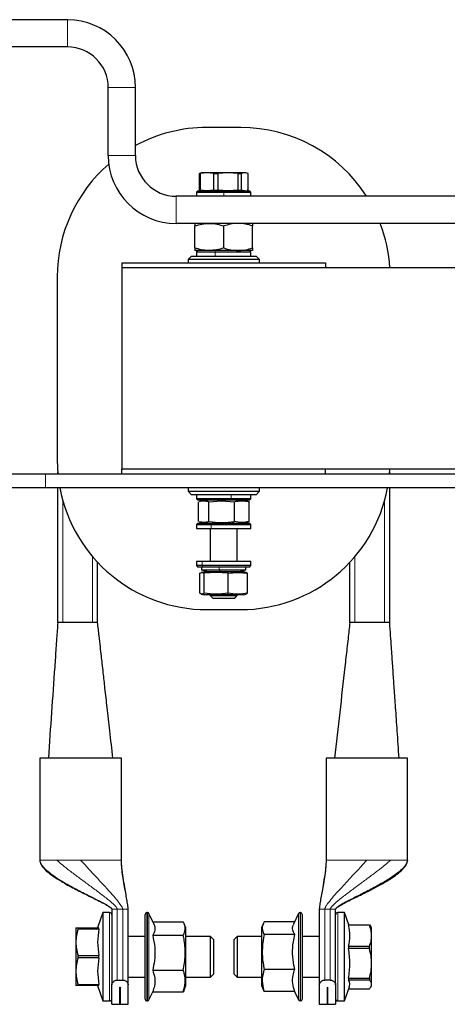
# Model space of a CAD drawing. Header units: millimetres. Extents: x 5 to 418, y 2 to 292.
# Tile 3 of 23: x 62 to 94, y 71 to 144. Entities that reach past the tile are written whole.
import ezdxf

# ---------------------------------------------------------------- set-up
doc = ezdxf.new("R2010")
doc.units = ezdxf.units.MM

msp = doc.modelspace()

# ---------------------------------------------------------------- linework, layer by layer
at = {"color": 7, "linetype": 'Continuous', "lineweight": 25}
for p, q in [((65.7103, 143.9836), (57.9603, 143.9836)), ((65.7103, 141.9836), (57.9603, 141.9836)), ((68.7103, 133.9836), (68.7103, 138.9836)), ((70.7103, 133.9836), (70.7103, 138.9836)), ((78.4603, 136.0461), (75.9603, 136.0461)), ((75.9852, 132.7086), (75.4804, 132.6584)), ((75.5853, 132.7086), (75.4923, 132.6816)), ((75.9852, 132.7086), (75.5853, 132.7086)), ((76.4899, 132.6584), (75.9852, 132.7086)), ((77.5223, 132.7086), (75.9852, 132.7086)), ((77.5223, 132.7086), (76.7682, 132.6584)), ((78.2763, 132.6584), (77.5223, 132.7086)), ((78.7474, 132.7086), (77.5223, 132.7086)), ((78.7474, 132.7086), (78.4981, 132.6584)), ((78.9966, 132.6584), (78.7474, 132.7086)), ((78.8353, 132.7086), (78.7474, 132.7086)), ((78.9282, 132.6816), (78.8353, 132.7086)), ((75.4239, 132.6584), (75.4948, 132.6727)), ((75.4804, 132.6584), (75.4239, 132.6584)), ((75.4239, 131.4338), (75.4239, 132.6584)), ((75.4804, 132.6584), (75.4804, 131.4338)), ((76.4899, 132.6584), (76.7682, 132.6584)), ((76.4899, 131.4338), (76.4899, 132.6584)), ((76.7682, 132.6584), (76.7682, 131.4338)), ((78.2763, 131.4338), (78.2763, 132.6584)), ((78.2763, 132.6584), (78.4981, 132.6584)), ((78.4981, 132.6584), (78.4981, 131.4338)), ((78.9966, 131.4338), (78.9966, 132.6584)), ((75.3103, 131.3836), (75.2103, 131.2836)), ((75.2103, 131.2836), (75.2103, 130.9836)), ((75.2103, 131.2836), (77.2103, 131.2836)), ((75.3103, 131.3836), (77.2103, 131.3836)), ((75.4239, 131.4338), (75.4948, 131.4196)), ((75.4239, 131.4338), (75.4804, 131.4338)), ((75.9852, 131.3836), (75.4804, 131.4338)), ((75.4923, 131.4107), (75.5853, 131.3836)), ((76.4899, 131.4338), (75.9852, 131.3836)), ((76.4899, 131.4338), (76.7682, 131.4338)), ((77.5223, 131.3836), (76.7682, 131.4338)), ((77.2103, 131.3836), (79.1103, 131.3836)), ((77.2103, 131.2836), (79.2103, 131.2836)), ((78.2763, 131.4338), (77.5223, 131.3836)), ((78.2763, 131.4338), (78.4981, 131.4338)), ((78.7474, 131.3836), (78.4981, 131.4338)), ((78.8353, 131.3836), (78.9282, 131.4107)), ((78.9966, 131.4338), (78.9257, 131.4196)), ((79.2103, 131.2836), (79.1103, 131.3836)), ((79.2103, 130.9836), (79.2103, 131.2836)), ((140.7103, 130.9836), (73.7103, 130.9836)), ((140.7103, 128.9836), (73.7103, 128.9836)), ((75.0853, 127.1734), (75.0853, 128.7938)), ((77.2103, 127.1734), (77.2103, 128.7938)), ((79.3353, 127.1734), (79.3353, 128.7938)), ((76.1478, 126.9836), (75.0853, 126.9836)), ((75.3103, 126.9836), (75.2103, 126.8836)), ((75.2103, 126.8836), (75.2103, 126.5836)), ((75.2103, 126.8836), (76.5704, 126.8836)), ((78.2728, 126.9836), (76.1478, 126.9836)), ((76.5704, 126.8836), (79.2103, 126.8836)), ((79.3353, 126.9836), (78.2728, 126.9836)), ((79.2103, 126.8836), (79.1103, 126.9836)), ((79.2103, 126.5836), (79.2103, 126.8836)), ((74.8353, 126.5836), (74.5853, 126.3336)), ((74.5853, 126.3336), (74.5853, 126.0836)), ((79.8353, 126.3336), (74.5853, 126.3336)), ((74.8353, 126.5836), (79.5853, 126.5836)), ((79.8353, 126.3336), (79.5853, 126.5836)), ((79.8353, 126.0836), (79.8353, 126.3336)), ((69.7103, 126.0836), (84.7103, 126.0836)), ((69.7103, 126.0836), (69.7103, 125.7086)), ((69.7103, 125.7086), (69.7103, 110.8836)), ((144.7103, 125.7086), (69.7103, 125.7086)), ((84.7103, 126.0836), (84.7103, 125.7086)), ((64.9603, 125.0461), (64.9603, 111.5461)), ((64.0853, 110.5086), (57.8353, 110.5086)), ((69.7103, 110.5086), (64.0853, 110.5086)), ((64.9953, 110.5086), (64.9953, 110.6693)), ((69.7103, 110.5086), (69.7103, 110.8836)), ((144.7103, 110.8836), (69.7103, 110.8836)), ((84.7103, 110.5086), (69.7103, 110.5086)), ((84.7103, 110.5086), (84.7103, 110.8836)), ((99.7103, 110.5086), (84.7103, 110.5086)), ((89.4253, 110.5086), (89.4253, 110.6693)), ((64.0853, 109.5086), (57.8353, 109.5086)), ((150.3353, 109.5086), (64.0853, 109.5086)), ((64.9953, 99.6086), (64.9953, 109.5086)), ((74.5853, 109.5086), (74.5853, 109.2586)), ((79.8353, 109.2586), (79.8353, 109.5086)), ((89.4253, 99.6086), (89.4253, 109.5086)), ((74.5853, 109.2586), (74.8353, 109.0086)), ((74.5853, 109.2586), (79.8353, 109.2586)), ((79.5853, 109.0086), (74.8353, 109.0086)), ((75.2103, 109.0086), (75.2103, 108.7086)), ((79.2103, 108.7086), (79.2103, 109.0086)), ((79.5853, 109.0086), (79.8353, 109.2586)), ((75.2103, 108.7086), (75.3103, 108.6086)), ((77.75, 108.7086), (75.2103, 108.7086)), ((77.723, 108.6086), (75.3103, 108.6086)), ((75.3422, 107.0229), (75.3422, 108.4944)), ((75.7603, 108.6086), (75.4206, 108.5176)), ((76.123, 108.4944), (77.057, 108.5617)), ((76.123, 107.0229), (76.123, 108.4944)), ((77.057, 108.5617), (77.991, 108.4944)), ((79.1103, 108.6086), (77.723, 108.6086)), ((79.2103, 108.7086), (77.75, 108.7086)), ((77.991, 107.0229), (77.991, 108.4944)), ((79, 108.5176), (78.6603, 108.6086)), ((79.0783, 108.4944), (78.9975, 108.5083)), ((79.0783, 107.0229), (79.0783, 108.4944)), ((79.1103, 108.6086), (79.2103, 108.7086)), ((75.3103, 106.9086), (75.2103, 106.8086)), ((75.2103, 106.8086), (75.2103, 106.5086)), ((75.2103, 106.8086), (76.2941, 106.8086)), ((75.3103, 106.9086), (76.3399, 106.9086)), ((75.4206, 106.9996), (75.7603, 106.9086)), ((76.2941, 106.8086), (79.2103, 106.8086)), ((76.3399, 106.9086), (79.1103, 106.9086)), ((78.6603, 106.9086), (79, 106.9996)), ((78.9975, 107.0089), (79.0783, 107.0229)), ((79.2103, 106.8086), (79.1103, 106.9086)), ((79.2103, 106.5086), (79.2103, 106.8086)), ((75.2103, 106.5086), (76.2941, 106.5086)), ((76.2103, 106.5086), (76.2103, 104.0836)), ((76.2941, 106.5086), (79.2103, 106.5086)), ((78.2103, 104.0836), (78.2103, 106.5086)), ((67.9253, 99.6086), (67.9253, 104.0335)), ((75.2103, 104.0836), (75.2103, 103.7836)), ((75.6345, 104.0836), (75.2103, 104.0836)), ((75.2103, 103.7836), (75.3103, 103.6836)), ((75.6345, 103.7836), (75.2103, 103.7836)), ((75.7133, 103.6836), (75.3103, 103.6836)), ((75.5853, 103.6836), (75.5853, 103.4836)), ((79.2103, 104.0836), (75.6345, 104.0836)), ((79.2103, 103.7836), (75.6345, 103.7836)), ((79.1103, 103.6836), (75.7133, 103.6836)), ((78.8353, 103.4836), (78.8353, 103.6836)), ((79.1103, 103.6836), (79.2103, 103.7836)), ((79.2103, 103.7836), (79.2103, 104.0836)), ((86.4953, 99.6086), (86.4953, 104.0335)), ((75.4493, 101.7479), (75.4493, 103.2194)), ((75.7603, 103.3336), (75.5578, 103.2794)), ((75.5853, 103.4836), (76.1603, 103.3336)), ((75.5853, 103.4836), (76.8825, 103.4836)), ((76.7096, 103.3336), (75.7603, 103.3336)), ((76.6492, 103.2867), (75.7687, 103.2194)), ((75.7687, 101.7479), (75.7687, 103.2194)), ((77.5297, 103.2194), (76.6492, 103.2867)), ((78.6603, 103.3336), (76.7096, 103.3336)), ((76.8825, 103.4836), (78.8353, 103.4836)), ((77.5297, 101.7479), (77.5297, 103.2194)), ((78.2603, 103.3336), (78.8353, 103.4836)), ((78.8627, 103.2794), (78.6603, 103.3336)), ((78.9713, 103.2194), (78.8593, 103.2666)), ((78.9713, 101.7479), (78.9713, 103.2194)), ((75.5578, 101.6879), (75.7603, 101.6336)), ((76.7096, 101.6336), (75.7603, 101.6336)), ((76.2103, 101.6336), (76.2103, 101.5753)), ((76.2103, 101.5753), (76.402, 101.3836)), ((76.2103, 101.5753), (78.2103, 101.5753)), ((77.4571, 101.6336), (76.7096, 101.6336)), ((78.6603, 101.6336), (77.4571, 101.6336)), ((78.0186, 101.3836), (78.2103, 101.5753)), ((78.2103, 101.5753), (78.2103, 101.6336)), ((78.6603, 101.6336), (78.8627, 101.6879)), ((78.8593, 101.7006), (78.9713, 101.7479)), ((76.402, 101.3836), (77.9748, 101.3836)), ((77.9748, 101.3836), (78.0186, 101.3836)), ((75.9603, 100.5461), (78.4603, 100.5461)), ((65.3703, 99.6086), (64.9953, 99.6086)), ((67.5503, 99.6086), (65.3703, 99.6086)), ((67.9253, 99.6086), (67.5503, 99.6086)), ((86.8703, 99.6086), (86.4953, 99.6086)), ((89.0503, 99.6086), (86.8703, 99.6086)), ((89.4253, 99.6086), (89.0503, 99.6086)), ((63.6753, 89.6086), (63.6753, 82.1086)), ((66.6753, 89.6086), (63.6753, 89.6086)), ((69.6753, 89.6086), (66.6753, 89.6086)), ((69.6753, 82.1086), (69.6753, 89.6086)), ((84.7453, 89.6086), (84.7453, 82.1086)), ((90.7453, 89.6086), (84.7453, 89.6086)), ((90.7453, 82.1086), (90.7453, 89.6086)), ((68.9753, 78.4836), (68.9753, 72.9106)), ((70.1753, 72.9106), (70.1753, 78.4836)), ((84.2453, 78.4836), (84.2453, 72.9106)), ((85.4453, 72.9106), (85.4453, 78.4836)), ((68.3128, 78.2336), (67.928, 77.1086)), ((68.8128, 78.2336), (68.3128, 78.2336)), ((68.3128, 78.2336), (68.3128, 71.7336)), ((71.4253, 71.8586), (71.4253, 78.1086)), ((71.5956, 78.2336), (71.5503, 78.2336)), ((72.0547, 77.42), (71.7089, 78.1614)), ((82.7116, 78.1614), (82.3543, 77.3952)), ((82.8703, 78.2336), (82.8249, 78.2336)), ((82.9953, 78.1086), (82.9953, 71.8586)), ((86.1078, 78.2336), (85.6078, 78.2336)), ((86.4126, 77.3422), (86.1078, 78.2336)), ((86.1078, 71.7336), (86.1078, 78.2336)), ((66.3253, 77.1086), (66.3253, 76.0461)), ((66.4867, 77.0208), (66.4867, 77.1086)), ((66.4867, 77.1086), (68.0236, 77.1086)), ((68.0236, 77.0208), (66.4867, 77.0208)), ((68.0236, 77.0208), (68.0236, 77.1086)), ((71.9898, 77.5592), (74.236, 77.5592)), ((74.4253, 77.1086), (74.3015, 77.4181)), ((74.4253, 74.1722), (74.4253, 77.1086)), ((80.1115, 77.3991), (79.9953, 77.1086)), ((79.9953, 77.1086), (79.9953, 72.8855)), ((82.4259, 77.5488), (80.1845, 77.5488)), ((86.3969, 77.3422), (86.3969, 77.3018)), ((86.3969, 77.3422), (87.9338, 77.3422)), ((87.9338, 77.3018), (86.3969, 77.3018)), ((87.9338, 77.3422), (87.9338, 77.3018)), ((87.9338, 77.3422), (88.0379, 77.2019)), ((88.0953, 77.1086), (88.0406, 77.2034)), ((88.0953, 76.5295), (88.0953, 77.1086)), ((71.4253, 76.4836), (70.1753, 76.4836)), ((71.9793, 76.5671), (74.236, 76.5671)), ((76.2253, 76.4836), (74.4253, 76.4836)), ((76.4753, 76.2336), (76.2253, 76.4836)), ((76.2253, 73.4836), (76.2253, 76.4836)), ((76.4753, 73.7336), (76.4753, 76.2336)), ((78.1953, 76.4836), (77.9453, 76.2336)), ((77.9453, 76.2336), (77.9453, 74.6955)), ((79.9953, 76.4836), (78.1953, 76.4836)), ((78.1953, 76.4836), (78.1953, 73.4836)), ((82.4413, 76.623), (80.1845, 76.623)), ((84.2453, 76.4836), (82.9953, 76.4836)), ((88.0953, 74.4939), (88.0953, 76.5295)), ((66.3253, 76.0461), (66.3253, 73.9211)), ((86.3969, 75.7572), (86.3969, 75.5891)), ((86.3969, 75.7572), (87.9338, 75.7572)), ((87.9338, 75.5891), (86.3969, 75.5891)), ((87.9338, 75.5891), (87.9338, 75.7572)), ((66.4867, 74.8958), (66.4867, 75.0714)), ((66.4867, 75.0714), (68.0236, 75.0714)), ((68.0236, 74.8958), (66.4867, 74.8958)), ((68.0236, 74.8958), (68.0236, 75.0714)), ((77.9453, 74.6955), (77.9453, 73.7336)), ((71.9793, 73.9915), (74.236, 73.9915)), ((74.4253, 72.8586), (74.4253, 74.1722)), ((82.4413, 74.0578), (80.1845, 74.0578)), ((88.0953, 72.948), (88.0953, 74.4939)), ((66.3253, 73.9211), (66.3253, 72.8586)), ((69.3753, 73.2702), (69.7753, 73.2702)), ((70.1753, 73.4836), (71.4253, 73.4836)), ((74.4253, 73.4836), (76.2253, 73.4836)), ((76.2253, 73.4836), (76.4753, 73.7336)), ((77.9453, 73.7336), (78.1953, 73.4836)), ((78.1953, 73.4836), (79.9953, 73.4836)), ((82.9953, 73.4836), (84.2453, 73.4836)), ((85.0453, 73.2702), (84.6453, 73.2702)), ((86.3969, 73.3986), (86.3969, 73.2709)), ((86.3969, 73.3986), (87.9338, 73.3986)), ((87.9338, 73.2709), (86.3969, 73.2709)), ((87.9338, 73.3986), (87.9338, 73.2709)), ((66.4867, 72.9464), (68.0236, 72.9464)), ((66.4867, 72.8586), (66.4867, 72.9464)), ((68.0236, 72.8586), (66.4867, 72.8586)), ((67.928, 72.8586), (68.3128, 71.7336)), ((68.0236, 72.8586), (68.0236, 72.9464)), ((68.9753, 71.4836), (68.9753, 72.9106)), ((69.574, 72.7525), (69.5765, 72.7525)), ((69.574, 71.4836), (69.574, 72.7525)), ((69.5765, 72.7525), (69.5765, 71.4836)), ((70.1753, 71.4836), (70.1753, 72.9106)), ((74.3015, 72.5491), (74.4253, 72.8586)), ((79.9953, 72.8855), (79.9953, 72.8586)), ((79.9953, 72.8586), (80.1115, 72.5681)), ((80.1845, 72.4184), (80.1297, 72.5754)), ((84.2453, 72.9106), (84.2453, 71.4836)), ((84.844, 72.7525), (84.8465, 72.7525)), ((84.844, 71.4836), (84.844, 72.7525)), ((84.8465, 72.7525), (84.8465, 71.4836)), ((85.4453, 72.9106), (85.4453, 71.4836)), ((86.1078, 71.7336), (86.4583, 72.7586)), ((86.4126, 72.625), (87.9338, 72.625)), ((88.0406, 72.7639), (88.0953, 72.8586)), ((88.0953, 72.8586), (88.0953, 72.948)), ((71.7089, 71.8058), (71.9898, 72.4081)), ((71.9793, 72.4081), (74.236, 72.4081)), ((82.4413, 72.4184), (80.1845, 72.4184)), ((82.4259, 72.4184), (82.7116, 71.8058)), ((68.3128, 71.7336), (68.8128, 71.7336)), ((68.9753, 71.4836), (69.574, 71.4836)), ((69.5765, 71.4836), (70.1753, 71.4836)), ((71.5503, 71.7336), (71.5956, 71.7336)), ((82.8249, 71.7336), (82.8703, 71.7336)), ((84.2453, 71.4836), (84.844, 71.4836)), ((84.8465, 71.4836), (85.4453, 71.4836)), ((85.6078, 71.7336), (86.1078, 71.7336))]:
    msp.add_line(p, q, dxfattribs=at)
at = {"color": 7, "linetype": 'Continuous', "lineweight": 18}
for p, q in [((65.7103, 141.9836), (65.7103, 143.9836)), ((70.7103, 138.9836), (68.7103, 138.9836)), ((68.7103, 133.9836), (70.7103, 133.9836)), ((77.2103, 131.3836), (77.2103, 131.2836)), ((77.2103, 130.9836), (77.2103, 131.2836)), ((73.7103, 130.9836), (73.7103, 128.9836)), ((76.6024, 126.9836), (76.5704, 126.8836)), ((76.5704, 126.5836), (76.5704, 126.8836)), ((64.0853, 109.5086), (64.0853, 110.5086)), ((77.75, 109.0086), (77.75, 108.7086)), ((65.3703, 99.6086), (65.3703, 108.5709)), ((77.0735, 108.6086), (77.057, 108.5617)), ((77.723, 108.6086), (77.75, 108.7086)), ((89.0503, 99.6086), (89.0503, 108.5709)), ((76.3399, 106.9086), (76.2941, 106.8086)), ((76.2941, 106.5086), (76.2941, 106.8086)), ((77.8136, 106.9086), (77.991, 107.0229)), ((67.5503, 99.6086), (67.5503, 104.4559)), ((86.8703, 99.6086), (86.8703, 104.4559)), ((75.6345, 104.0836), (75.6345, 103.7836)), ((75.7133, 103.6836), (75.6345, 103.7836)), ((76.8825, 103.4836), (76.8825, 103.6836)), ((76.7096, 103.3336), (76.6492, 103.2867)), ((76.9985, 103.3336), (76.8825, 103.4836)), ((77.4571, 101.6336), (77.5297, 101.7479)), ((63.6753, 82.1086), (63.6812, 82.1086)), ((64.9119, 82.1086), (65.0469, 82.1086)), ((69.6693, 82.1086), (69.6753, 82.1086)), ((84.7453, 82.1086), (84.7512, 82.1086)), ((89.3736, 82.1086), (89.5086, 82.1086)), ((90.7393, 82.1086), (90.7453, 82.1086)), ((69.3753, 78.4836), (69.2419, 78.4836)), ((69.7753, 78.4836), (69.3753, 78.4836)), ((69.3753, 73.2702), (69.3753, 78.4836)), ((69.7753, 78.4836), (69.7753, 73.2702)), ((85.0453, 78.4836), (84.6453, 78.4836)), ((84.6453, 73.2702), (84.6453, 78.4836)), ((85.1786, 78.4836), (85.0453, 78.4836)), ((85.0453, 78.4836), (85.0453, 73.2702)), ((68.8128, 78.2336), (68.8128, 71.7336)), ((71.5503, 78.2336), (71.5503, 71.7336)), ((71.5956, 71.7336), (71.5956, 78.2336)), ((71.7089, 78.1614), (71.7089, 71.8058)), ((82.7116, 71.8058), (82.7116, 78.1614)), ((82.8249, 78.2336), (82.8249, 71.7336)), ((82.8703, 71.7336), (82.8703, 78.2336)), ((85.6078, 71.7336), (85.6078, 78.2336))]:
    msp.add_line(p, q, dxfattribs=at)
at = {"color": 7, "linetype": 'Continuous', "lineweight": 25, "flags": 128}
for points in [[(64.9603, 111.5461), (65.0072, 110.5312), (65.0093, 110.5086)], [(89.4112, 110.5086), (89.4133, 110.5312), (89.4403, 110.8836)]]:
    msp.add_lwpolyline(points, dxfattribs=at)
at = {"color": 7, "linetype": 'Continuous', "lineweight": 25}
for centre, radius, start, end in [((65.7103, 138.9836), 5, 0, 90), ((65.7103, 138.9836), 3, 0, 90), ((75.9603, 125.0461), 11, 90, 118.507431), ((78.4603, 125.0461), 11, 32.668169, 90), ((73.7103, 133.9836), 5, 180, 270), ((73.7103, 133.9836), 3, 180, 270), ((75.9603, 125.0461), 11, 130.955128, 180), ((78.4603, 125.0461), 11, 3.452858, 20.974631), ((75.9603, 111.5461), 11, 190.674383, 270), ((78.4603, 111.5461), 11, 270, 349.325617), ((68.8128, 78.0711), 0.1625, 0, 90), ((71.5503, 78.1086), 0.125, 90, 180), ((71.5956, 78.1086), 0.125, 25, 90), ((82.8249, 78.1086), 0.125, 90, 155), ((82.8703, 78.1086), 0.125, 0, 90), ((85.6078, 78.0711), 0.1625, 90, 180), ((68.8128, 71.8961), 0.1625, 270, 0), ((71.5503, 71.8586), 0.125, 180, 270), ((71.5956, 71.8586), 0.125, 270, 335), ((82.8249, 71.8586), 0.125, 205, 270), ((82.8703, 71.8586), 0.125, 270, 360), ((85.6078, 71.8961), 0.1625, 180, 270)]:
    msp.add_arc(centre, radius, start, end, dxfattribs=at)
for points, knots in [([(75.0853, 128.7938), (75.2578, 128.8469), (75.6061, 128.9539), (75.9661, 128.9737), (76.1478, 128.9836)], [0, 0, 0, 0, 0.495458, 1, 1, 1, 1]), ([(75.0853, 128.9836), (75.0853, 128.9813), (75.0853, 128.9716), (75.0853, 128.8702), (75.0853, 128.7938)], [0, 0, 0, 0, 0.2465794, 1, 1, 1, 1]), ([(76.1478, 128.9836), (76.173, 128.9834), (76.3637, 128.9817), (76.7233, 128.9402), (77.0469, 128.8429), (77.2103, 128.7938)], [0, 0, 0, 0, 0.07008803, 0.5307834, 1, 1, 1, 1]), ([(78.2728, 128.9836), (78.2476, 128.9834), (78.0569, 128.9817), (77.6973, 128.9402), (77.3736, 128.8429), (77.2103, 128.7938)], [0, 0, 0, 0, 0.070088, 0.5307834, 1, 1, 1, 1]), ([(79.3353, 128.7938), (79.1627, 128.8469), (78.8144, 128.9539), (78.4544, 128.9737), (78.2728, 128.9836)], [0, 0, 0, 0, 0.495458, 1, 1, 1, 1]), ([(79.3353, 128.9836), (79.3353, 128.9813), (79.3353, 128.9716), (79.3353, 128.8702), (79.3353, 128.7938)], [0, 0, 0, 0, 0.2465794, 1, 1, 1, 1]), ([(76.1478, 126.9836), (76.1226, 126.9838), (75.9319, 126.9856), (75.5723, 127.027), (75.2486, 127.1243), (75.0853, 127.1734)], [0, 0, 0, 0, 0.070088, 0.5307834, 1, 1, 1, 1]), ([(75.0853, 127.1734), (75.0853, 127.097), (75.0853, 126.9956), (75.0853, 126.986), (75.0853, 126.9836)], [0, 0, 0, 0, 0.7534206, 1, 1, 1, 1]), ([(77.2103, 127.1734), (77.0377, 127.1204), (76.6894, 127.0133), (76.3294, 126.9936), (76.1478, 126.9836)], [0, 0, 0, 0, 0.495458, 1, 1, 1, 1]), ([(77.2103, 127.1734), (77.3828, 127.1204), (77.7311, 127.0133), (78.0911, 126.9936), (78.2728, 126.9836)], [0, 0, 0, 0, 0.495458, 1, 1, 1, 1]), ([(78.2728, 126.9836), (78.298, 126.9838), (78.4887, 126.9856), (78.8483, 127.027), (79.1719, 127.1243), (79.3353, 127.1734)], [0, 0, 0, 0, 0.070088, 0.5307834, 1, 1, 1, 1]), ([(79.3353, 127.1734), (79.3353, 127.097), (79.3353, 126.9956), (79.3353, 126.986), (79.3353, 126.9836)], [0, 0, 0, 0, 0.7534206, 1, 1, 1, 1]), ([(75.4231, 108.5083), (75.5262, 108.534), (75.7595, 108.5921), (75.9928, 108.5293), (76.123, 108.4944)], [0, 0, 0, 0, 0.44226727, 1, 1, 1, 1]), ([(77.991, 108.4944), (78.1722, 108.5281), (78.5346, 108.5954), (78.8971, 108.5281), (79.0783, 108.4944)], [0, 0, 0, 0, 0.4999949, 1, 1, 1, 1]), ([(76.123, 107.0229), (75.9928, 106.9879), (75.7595, 106.9252), (75.5262, 106.9832), (75.4231, 107.0089)], [0, 0, 0, 0, 0.55772133, 1, 1, 1, 1]), ([(76.123, 107.0229), (76.4348, 106.9892), (77.0575, 106.9218), (77.6802, 106.9892), (77.991, 107.0229)], [0, 0, 0, 0, 0.50087292, 1, 1, 1, 1]), ([(79.0783, 107.0229), (78.8971, 106.9892), (78.5346, 106.9218), (78.1722, 106.9892), (77.991, 107.0229)], [0, 0, 0, 0, 0.4999949, 1, 1, 1, 1]), ([(75.4493, 103.2194), (75.5025, 103.2531), (75.609, 103.3204), (75.7155, 103.2531), (75.7687, 103.2194)], [0, 0, 0, 0, 0.4999949, 1, 1, 1, 1]), ([(77.5297, 103.2194), (77.7699, 103.2531), (78.2505, 103.3204), (78.731, 103.2531), (78.9713, 103.2194)], [0, 0, 0, 0, 0.4999949, 1, 1, 1, 1]), ([(75.7687, 101.7479), (75.7155, 101.7142), (75.609, 101.6468), (75.5025, 101.7142), (75.4493, 101.7479)], [0, 0, 0, 0, 0.4999949, 1, 1, 1, 1]), ([(77.5297, 101.7479), (77.2357, 101.7142), (76.6487, 101.6468), (76.0617, 101.7142), (75.7687, 101.7479)], [0, 0, 0, 0, 0.5008729, 1, 1, 1, 1]), ([(78.9713, 101.7479), (78.731, 101.7142), (78.2505, 101.6468), (77.7699, 101.7142), (77.5297, 101.7479)], [0, 0, 0, 0, 0.4999949, 1, 1, 1, 1]), ([(64.9953, 99.6086), (64.9676, 99.2091), (64.9236, 98.5741), (64.8474, 97.4829), (64.6433, 94.543), (64.4561, 91.85), (64.3003, 89.6086)], [0, 0, 0, 0, 0.1216212, 0.1932766, 0.3285759, 1, 1, 1, 1]), ([(69.0503, 89.6086), (68.9747, 90.2805), (68.8346, 91.5255), (68.6411, 93.2452), (68.481, 94.669), (68.3594, 95.7494), (68.2709, 96.5364), (68.1997, 97.1693), (68.1234, 97.848), (68.0297, 98.6745), (67.9621, 99.2789), (67.9253, 99.6086)], [0, 0, 0, 0, 0.2013027, 0.373056, 0.5152599, 0.6279147, 0.6967631, 0.7510983, 0.8174487, 0.9003977, 1, 1, 1, 1]), ([(86.4953, 99.6086), (86.4504, 99.2091), (86.3791, 98.5741), (86.2561, 97.4831), (85.9255, 94.5426), (85.6225, 91.8498), (85.3703, 89.6086)], [0, 0, 0, 0, 0.12166885, 0.19334391, 0.32862717, 1, 1, 1, 1]), ([(90.1203, 89.6086), (90.0736, 90.2805), (89.987, 91.5255), (89.8675, 93.2452), (89.7685, 94.669), (89.6935, 95.7494), (89.6388, 96.5364), (89.5948, 97.1692), (89.5477, 97.8479), (89.4896, 98.6745), (89.448, 99.2789), (89.4253, 99.6086)], [0, 0, 0, 0, 0.2013237, 0.3730948, 0.5153133, 0.6279795, 0.6968349, 0.7511729, 0.8175112, 0.9004333, 1, 1, 1, 1]), ([(63.6753, 82.1086), (63.681, 82.051), (63.6926, 81.9332), (63.7992, 81.7056), (64.09, 81.3416), (64.6141, 80.9323), (65.2865, 80.5057), (65.9001, 80.165), (66.4455, 79.8808), (66.934, 79.6354), (67.5864, 79.3143), (68.2253, 79.003), (68.7199, 78.7291), (68.9048, 78.5945), (68.9577, 78.5333), (68.9729, 78.5038), (68.9745, 78.49), (68.9753, 78.4836)], [0, 0, 0, 0, 0.0262584, 0.0537083, 0.1131825, 0.2375445, 0.3550302, 0.4770743, 0.5578369, 0.6359108, 0.726769, 0.8899474, 0.9603471, 0.9850337, 0.9936875, 0.9970888, 1, 1, 1, 1]), ([(70.1753, 78.4836), (70.169, 78.5622), (70.1529, 78.7652), (70.0912, 79.1222), (70.014, 79.5781), (69.9119, 80.1574), (69.8054, 80.8145), (69.7061, 81.4873), (69.6848, 81.9159), (69.6753, 82.1086)], [0, 0, 0, 0, 0.0645756, 0.1667663, 0.2964787, 0.4434674, 0.6485998, 0.8420178, 1, 1, 1, 1]), ([(84.7453, 82.1086), (84.7357, 81.9159), (84.7145, 81.4873), (84.6151, 80.8145), (84.5086, 80.1574), (84.4065, 79.5781), (84.3293, 79.1222), (84.2676, 78.7652), (84.2515, 78.5622), (84.2453, 78.4836)], [0, 0, 0, 0, 0.1579822, 0.3514002, 0.5565326, 0.7035213, 0.8332337, 0.9354244, 1, 1, 1, 1]), ([(90.7393, 82.1086), (90.7003, 81.9785), (90.6145, 81.6928), (90.2079, 81.299), (89.6432, 80.8677), (88.9087, 80.418), (88.0372, 79.9435), (87.1448, 79.4911), (86.4265, 79.1315), (85.9487, 78.8761), (85.6944, 78.7253), (85.5344, 78.614), (85.4646, 78.538), (85.4474, 78.5031), (85.4459, 78.4897), (85.4453, 78.4836)], [0, 0, 0, 0, 0.0784922, 0.1722676, 0.2805169, 0.4208107, 0.5660331, 0.7239355, 0.8590888, 0.9131468, 0.9555825, 0.9846393, 0.9947329, 0.997598, 1, 1, 1, 1]), ([(85.5918, 78.646), (85.7153, 78.7241), (85.9823, 78.8926), (86.4159, 79.1072), (87.0769, 79.4355), (87.8181, 79.797), (88.6681, 80.2429), (89.3031, 80.6073), (89.8533, 80.9731), (90.27, 81.3007), (90.5623, 81.6142), (90.7191, 81.893), (90.7368, 82.0386), (90.7453, 82.1086)], [0, 0, 0, 0, 0.0694468, 0.1500745, 0.2277656, 0.4199179, 0.5394107, 0.6813951, 0.7655965, 0.851519, 0.9313376, 0.9669461, 1, 1, 1, 1]), ([(66.3253, 77.1086), (66.3332, 77.1086), (66.3492, 77.1086), (66.4406, 77.1086), (66.4867, 77.1086)], [0, 0, 0, 0, 0.4952208, 1, 1, 1, 1]), ([(66.4867, 77.0208), (66.4413, 76.862), (66.3498, 76.5418), (66.3335, 76.2123), (66.3253, 76.0461)], [0, 0, 0, 0, 0.4959401, 1, 1, 1, 1]), ([(68.0236, 77.0208), (67.9763, 76.7004), (67.8802, 76.0507), (67.9754, 75.4007), (68.0236, 75.0714)], [0, 0, 0, 0, 0.4932478, 1, 1, 1, 1]), ([(72.0506, 77.4181), (72.062, 77.3964), (72.131, 77.2658), (72.1639, 77.0164), (72.0874, 76.7532), (72.0008, 76.6042), (71.9793, 76.5671)], [0, 0, 0, 0, 0.07729485, 0.4661282, 0.86690408, 1, 1, 1, 1]), ([(74.236, 76.5671), (74.2567, 76.609), (74.3397, 76.7769), (74.4064, 77.0805), (74.3306, 77.3709), (74.2508, 77.5299), (74.236, 77.5592)], [0, 0, 0, 0, 0.1280361, 0.5135986, 0.9103184, 1, 1, 1, 1]), ([(80.1845, 77.5488), (80.1255, 77.4202), (80.0055, 77.159), (80.0679, 76.8462), (80.1606, 76.6687), (80.1845, 76.623)], [0, 0, 0, 0, 0.4185557, 0.8501619, 1, 1, 1, 1]), ([(82.4413, 76.623), (82.3814, 76.7331), (82.2599, 76.9566), (82.2678, 77.2182), (82.3455, 77.3616), (82.3618, 77.3917)], [0, 0, 0, 0, 0.4341317, 0.88141, 1, 1, 1, 1]), ([(86.3969, 75.7572), (86.4443, 76.0111), (86.5404, 76.5259), (86.4451, 77.0408), (86.3969, 77.3018)], [0, 0, 0, 0, 0.4932478, 1, 1, 1, 1]), ([(88.0953, 76.5295), (88.0873, 76.6588), (88.0713, 76.9199), (87.9799, 77.1737), (87.9338, 77.3018)], [0, 0, 0, 0, 0.49522081, 1, 1, 1, 1]), ([(71.9793, 76.5671), (72.0402, 76.2606), (72.1639, 75.6383), (72.1395, 74.7634), (72.0267, 74.2201), (71.9793, 73.9915)], [0, 0, 0, 0, 0.3599192, 0.7307377, 1, 1, 1, 1]), ([(74.236, 73.9915), (74.2951, 74.3493), (74.415, 75.076), (74.3526, 75.9462), (74.2599, 76.4399), (74.236, 76.5671)], [0, 0, 0, 0, 0.4185557, 0.8501619, 1, 1, 1, 1]), ([(80.1845, 76.623), (80.1698, 76.5472), (80.0917, 76.1454), (80.0142, 75.3951), (80.079, 74.6097), (80.1638, 74.166), (80.1845, 74.0578)], [0, 0, 0, 0, 0.08968176, 0.47535162, 0.87196372, 1, 1, 1, 1]), ([(82.4413, 74.0578), (82.4197, 74.1538), (82.3353, 74.5306), (82.254, 75.2111), (82.3028, 75.9791), (82.4032, 76.4459), (82.4413, 76.623)], [0, 0, 0, 0, 0.1139925, 0.447245, 0.7902647, 1, 1, 1, 1]), ([(87.9338, 75.7572), (87.9792, 75.883), (88.0707, 76.1367), (88.087, 76.3979), (88.0953, 76.5295)], [0, 0, 0, 0, 0.4959401, 1, 1, 1, 1]), ([(66.3253, 76.0461), (66.3332, 75.8829), (66.3492, 75.5533), (66.4406, 75.2331), (66.4867, 75.0714)], [0, 0, 0, 0, 0.4952208, 1, 1, 1, 1]), ([(88.0953, 74.4939), (88.0873, 74.6772), (88.0713, 75.0476), (87.9799, 75.4074), (87.9338, 75.5891)], [0, 0, 0, 0, 0.4952208, 1, 1, 1, 1]), ([(66.4867, 74.8958), (66.4413, 74.737), (66.3498, 74.4168), (66.3335, 74.0873), (66.3253, 73.9211)], [0, 0, 0, 0, 0.4959401, 1, 1, 1, 1]), ([(68.0236, 74.8958), (67.9763, 74.5754), (67.8802, 73.9257), (67.9754, 73.2757), (68.0236, 72.9464)], [0, 0, 0, 0, 0.4932478, 1, 1, 1, 1]), ([(71.9793, 73.9915), (72.0402, 73.8031), (72.1639, 73.4205), (72.1395, 72.8826), (72.0267, 72.5486), (71.9793, 72.4081)], [0, 0, 0, 0, 0.3599192, 0.7307377, 1, 1, 1, 1]), ([(74.236, 72.4081), (74.2951, 72.628), (74.415, 73.0748), (74.3526, 73.6098), (74.2599, 73.9133), (74.236, 73.9915)], [0, 0, 0, 0, 0.41855574, 0.85016189, 1, 1, 1, 1]), ([(80.1845, 74.0578), (80.1255, 73.83), (80.0055, 73.3675), (80.0679, 72.8136), (80.1606, 72.4994), (80.1845, 72.4184)], [0, 0, 0, 0, 0.4185557, 0.8501619, 1, 1, 1, 1]), ([(82.4413, 72.4184), (82.3804, 72.6135), (82.2567, 73.0096), (82.2811, 73.5665), (82.3938, 73.9123), (82.4413, 74.0578)], [0, 0, 0, 0, 0.3599192, 0.7307377, 1, 1, 1, 1]), ([(87.9338, 73.3986), (87.9792, 73.5771), (88.0707, 73.9369), (88.087, 74.3072), (88.0953, 74.4939)], [0, 0, 0, 0, 0.4959401, 1, 1, 1, 1]), ([(66.3253, 73.9211), (66.3332, 73.7579), (66.3492, 73.4283), (66.4406, 73.1081), (66.4867, 72.9464)], [0, 0, 0, 0, 0.4952208, 1, 1, 1, 1]), ([(68.9753, 72.9106), (68.9811, 72.954), (68.9935, 73.0462), (69.0836, 73.1623), (69.1988, 73.2355), (69.294, 73.2662), (69.3526, 73.2691), (69.3753, 73.2702)], [0, 0, 0, 0, 0.2750959, 0.5836442, 0.7615414, 0.9076433, 1, 1, 1, 1]), ([(69.7753, 73.2702), (69.8114, 73.2674), (69.8835, 73.2616), (69.9905, 73.2154), (70.0922, 73.1346), (70.1625, 73.0249), (70.1713, 72.9461), (70.1753, 72.9106)], [0, 0, 0, 0, 0.14668075, 0.29263996, 0.49969317, 0.77478815, 1, 1, 1, 1]), ([(84.2453, 72.9106), (84.2511, 72.954), (84.2635, 73.0462), (84.3536, 73.1623), (84.4688, 73.2355), (84.564, 73.2662), (84.6226, 73.2691), (84.6453, 73.2702)], [0, 0, 0, 0, 0.2750959, 0.5836442, 0.7615414, 0.9076433, 1, 1, 1, 1]), ([(85.0453, 73.2702), (85.0814, 73.2674), (85.1535, 73.2616), (85.2605, 73.2154), (85.3622, 73.1346), (85.4325, 73.0249), (85.4413, 72.9461), (85.4453, 72.9106)], [0, 0, 0, 0, 0.14668075, 0.29263996, 0.49969317, 0.77478815, 1, 1, 1, 1]), ([(86.439, 72.7653), (86.463, 72.8247), (86.5312, 72.9932), (86.4497, 73.1618), (86.3969, 73.2709)], [0, 0, 0, 0, 0.3526851, 1, 1, 1, 1]), ([(88.0953, 72.948), (88.0873, 73.0021), (88.0713, 73.1113), (87.9799, 73.2174), (87.9338, 73.2709)], [0, 0, 0, 0, 0.4952208, 1, 1, 1, 1]), ([(66.4867, 72.8586), (66.4413, 72.8586), (66.3498, 72.8586), (66.3335, 72.8586), (66.3253, 72.8586)], [0, 0, 0, 0, 0.4959401, 1, 1, 1, 1]), ([(74.299, 72.5526), (74.2979, 72.5464), (74.2889, 72.4976), (74.2607, 72.4498), (74.236, 72.4081)], [0, 0, 0, 0, 0.127783, 1, 1, 1, 1]), ([(87.9338, 72.625), (87.9792, 72.6776), (88.0707, 72.7837), (88.087, 72.8929), (88.0953, 72.948)], [0, 0, 0, 0, 0.49594008, 1, 1, 1, 1])]:
    msp.add_open_spline(points, degree=3, knots=knots, dxfattribs=at)
at = {"color": 7, "linetype": 'Continuous', "lineweight": 18}
for points in [[(63.6812, 82.1086), (63.7089, 82.1086), (63.7643, 82.1086), (64.0278, 82.1086), (64.4025, 82.1086), (64.7421, 82.1086), (64.9119, 82.1086)], [(65.0469, 82.1086), (65.3009, 82.1086), (65.809, 82.1086), (66.3865, 82.1086), (66.6753, 82.1086)], [(66.6753, 82.1086), (66.8638, 82.1086), (67.2408, 82.1086), (67.7862, 82.1086), (68.2923, 82.1086), (68.741, 82.1086), (69.1171, 82.1086), (69.4046, 82.1086), (69.603, 82.1086), (69.6472, 82.1086), (69.6693, 82.1086)], [(84.7512, 82.1086), (84.7733, 82.1086), (84.8175, 82.1086), (85.0159, 82.1086), (85.3035, 82.1086), (85.6795, 82.1086), (86.1282, 82.1086), (86.6343, 82.1086), (87.1798, 82.1086), (87.5568, 82.1086), (87.7453, 82.1086)], [(87.7453, 82.1086), (88.034, 82.1086), (88.6115, 82.1086), (89.1196, 82.1086), (89.3736, 82.1086)], [(89.5086, 82.1086), (89.6784, 82.1086), (90.0181, 82.1086), (90.3927, 82.1086), (90.6562, 82.1086), (90.7116, 82.1086), (90.7393, 82.1086)], [(69.2419, 78.4836), (69.2044, 78.4836), (69.1294, 78.4836), (69.0441, 78.4836), (68.9863, 78.4836), (68.9789, 78.4836), (68.9753, 78.4836)], [(70.1753, 78.4836), (70.1693, 78.4836), (70.1572, 78.4836), (70.0647, 78.4836), (69.9325, 78.4836), (69.8277, 78.4836), (69.7753, 78.4836)], [(84.6453, 78.4836), (84.5929, 78.4836), (84.488, 78.4836), (84.3558, 78.4836), (84.2633, 78.4836), (84.2513, 78.4836), (84.2453, 78.4836)], [(85.4453, 78.4836), (85.4416, 78.4836), (85.4343, 78.4836), (85.3765, 78.4836), (85.2911, 78.4836), (85.2161, 78.4836), (85.1786, 78.4836)]]:
    msp.add_open_spline(points, degree=3, dxfattribs=at)
for points, knots in [([(68.9753, 78.4836), (68.9741, 78.4915), (68.9716, 78.5094), (68.9512, 78.5426), (68.8833, 78.6165), (68.7257, 78.7253), (68.472, 78.8761), (67.9939, 79.1315), (67.2758, 79.4911), (66.3036, 79.9839), (65.2973, 80.5368), (64.5066, 81.0508), (64.0233, 81.4809), (63.7602, 81.7905), (63.7063, 82.0076), (63.6812, 82.1086)], [0, 0, 0, 0, 0.0031217, 0.0070638, 0.0153649, 0.0444166, 0.086845, 0.1408935, 0.2760234, 0.4338983, 0.6182394, 0.7903415, 0.8696616, 0.9393924, 1, 1, 1, 1]), ([(66.3413, 82.1086), (66.0645, 82.1086), (65.5109, 82.1086), (64.8533, 82.1086), (64.4473, 82.1086), (64.3933, 82.1086), (64.3753, 82.1086)], [0, 0, 0, 0, 0.2857291, 0.5714582, 0.8571874, 1, 1, 1, 1]), ([(69.3753, 78.4836), (69.3733, 78.4967), (69.3689, 78.527), (69.3362, 78.5861), (69.2487, 78.7022), (68.985, 78.9598), (68.5201, 79.3405), (67.8756, 79.8323), (67.1945, 80.3361), (66.5188, 80.8335), (65.9027, 81.2959), (65.3588, 81.7143), (65.0507, 81.9861), (64.9119, 82.1086)], [0, 0, 0, 0, 0.0064426, 0.0149796, 0.0331122, 0.0795926, 0.2011376, 0.3402578, 0.4956822, 0.6383004, 0.7755454, 0.8988655, 1, 1, 1, 1]), ([(66.6753, 82.1086), (66.8194, 81.9457), (67.1418, 81.5812), (67.6614, 81.0284), (68.2213, 80.4301), (68.7474, 79.86), (69.1922, 79.3562), (69.5129, 78.9645), (69.6925, 78.703), (69.7646, 78.556), (69.7721, 78.5049), (69.7753, 78.4836)], [0, 0, 0, 0, 0.1308409, 0.2927561, 0.4701106, 0.6460124, 0.7859051, 0.8995888, 0.969056, 0.9871386, 1, 1, 1, 1]), ([(69.6693, 82.1086), (69.6687, 81.9492), (69.6674, 81.5925), (69.7383, 81.0435), (69.8317, 80.4449), (69.9377, 79.8716), (70.0357, 79.3643), (70.1099, 78.9689), (70.1539, 78.7128), (70.1697, 78.5759), (70.1742, 78.5278), (70.1749, 78.497), (70.1753, 78.4836)], [0, 0, 0, 0, 0.1324367, 0.2962964, 0.4747859, 0.65078, 0.7899572, 0.9023306, 0.9702931, 0.9825244, 0.9923689, 1, 1, 1, 1]), ([(84.2453, 78.4836), (84.2456, 78.4966), (84.2463, 78.5262), (84.2516, 78.585), (84.2657, 78.7), (84.3078, 78.9567), (84.3802, 79.3391), (84.4753, 79.8329), (84.5792, 80.3915), (84.6742, 80.9863), (84.7518, 81.5642), (84.7514, 81.9406), (84.7512, 82.1086)], [0, 0, 0, 0, 0.007371, 0.0168154, 0.0361826, 0.0842141, 0.2067582, 0.3453816, 0.4995355, 0.6870794, 0.8603503, 1, 1, 1, 1]), ([(84.6453, 78.4836), (84.647, 78.4994), (84.6511, 78.5358), (84.6746, 78.5931), (84.7303, 78.7039), (84.8981, 78.9521), (85.2068, 79.3313), (85.639, 79.8217), (86.1498, 80.3771), (86.705, 80.9709), (87.2526, 81.5523), (87.5933, 81.937), (87.7453, 82.1086)], [0, 0, 0, 0, 0.0094792, 0.0219748, 0.0376563, 0.0867644, 0.2108193, 0.3501722, 0.5043173, 0.6907938, 0.8620625, 1, 1, 1, 1]), ([(85.0453, 78.4836), (85.0472, 78.4967), (85.0516, 78.527), (85.0843, 78.5861), (85.1718, 78.7022), (85.4355, 78.9598), (85.9005, 79.3405), (86.5449, 79.8323), (87.226, 80.3361), (87.9018, 80.8335), (88.5178, 81.2959), (89.0617, 81.7143), (89.3698, 81.9861), (89.5086, 82.1086)], [0, 0, 0, 0, 0.00644256, 0.01497959, 0.03311222, 0.0795926, 0.20113756, 0.34025778, 0.49568222, 0.63830043, 0.77554535, 0.89886547, 1, 1, 1, 1])]:
    msp.add_open_spline(points, degree=3, knots=knots, dxfattribs=at)
at = {"color": 7, "linetype": 'Continuous', "lineweight": 25}
msp.add_open_spline([(86.3969, 73.3986), (86.4447, 73.7637), (86.5404, 74.4939), (86.4447, 75.224), (86.3969, 75.5891)], degree=3, dxfattribs=at)

doc.saveas('drawing.dxf')
